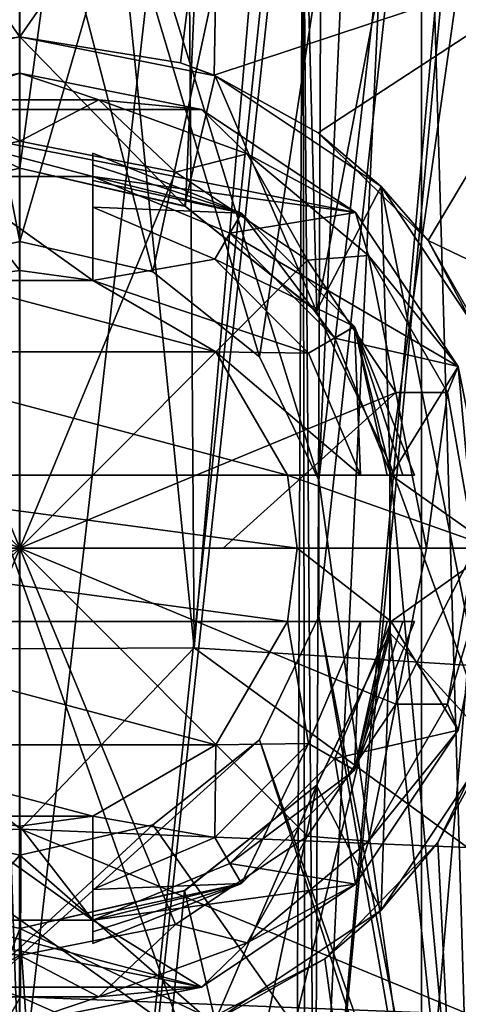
# Model space of a CAD drawing. Header units: millimetres. Extents: x -198 to 325, y 0 to 239.
# Tile 108 of 256: x 0 to 3, y 56.48 to 63.22. Entities that reach past the tile are written whole.
import ezdxf

# ---------------------------------------------------------------- set-up
doc = ezdxf.new("R2010")
doc.units = ezdxf.units.MM
doc.header["$LTSCALE"] = 65.185185
for name, color, linetype in [('1375', 7, 'CONTINUOUS'), ('1376', 7, 'CONTINUOUS'), ('1389', 7, 'CONTINUOUS'), ('1403', 7, 'CONTINUOUS'), ('1404', 7, 'CONTINUOUS'), ('1418', 7, 'CONTINUOUS'), ('1419', 7, 'CONTINUOUS'), ('1423', 7, 'CONTINUOUS'), ('1427', 7, 'CONTINUOUS'), ('1429', 7, 'CONTINUOUS'), ('1457', 7, 'CONTINUOUS'), ('1684', 7, 'CONTINUOUS'), ('1685', 7, 'CONTINUOUS'), ('1686', 7, 'CONTINUOUS'), ('1687', 7, 'CONTINUOUS'), ('1688', 7, 'CONTINUOUS'), ('1689', 7, 'CONTINUOUS'), ('1690', 7, 'CONTINUOUS'), ('1859', 7, 'CONTINUOUS'), ('1860', 7, 'CONTINUOUS'), ('1882', 7, 'CONTINUOUS'), ('1891', 7, 'CONTINUOUS'), ('1892', 7, 'CONTINUOUS'), ('609', 7, 'CONTINUOUS'), ('610', 7, 'CONTINUOUS'), ('611', 7, 'CONTINUOUS'), ('612', 7, 'CONTINUOUS'), ('613', 7, 'CONTINUOUS'), ('614', 7, 'CONTINUOUS'), ('615', 7, 'CONTINUOUS'), ('616', 7, 'CONTINUOUS'), ('617', 7, 'CONTINUOUS'), ('618', 7, 'CONTINUOUS'), ('620', 7, 'CONTINUOUS'), ('621', 7, 'CONTINUOUS'), ('622', 7, 'CONTINUOUS'), ('623', 7, 'CONTINUOUS'), ('624', 7, 'CONTINUOUS'), ('625', 7, 'CONTINUOUS'), ('626', 7, 'CONTINUOUS')]:
    doc.layers.add(name, color=color, linetype=linetype)

msp = doc.modelspace()

# ---------------------------------------------------------------- linework, layer by layer
at = {"layer": '1375', "color": 7, "linetype": 'CONTINUOUS'}
for points in [[(-3.0669, 55.6492, -21.2616), (-0.7418, 77.1148, -20.7529), (0, 55.7503, -21.4783), (-3.0669, 55.6492, -21.2616)], [(-0.7418, 77.1148, -20.7529), (2.4336, 77.0965, -20.6237), (0, 55.7503, -21.4783), (-0.7418, 77.1148, -20.7529)], [(0, 55.7503, -21.4783), (2.4336, 77.0965, -20.6237), (3.0669, 55.6492, -21.2616), (0, 55.7503, -21.4783)], [(2.4336, 77.0965, -20.6237), (5.5564, 77.011, -20.0126), (3.0669, 55.6492, -21.2616), (2.4336, 77.0965, -20.6237)]]:
    msp.add_3dface(points, dxfattribs=at)
at = {"layer": '1376', "color": 7, "linetype": 'CONTINUOUS'}
for points in [[(3.3504, 58.5875, 21.4814), (2.8636, 57.5876, 21.5547), (3.3605, 47.6, 21.4887), (3.3504, 58.5875, 21.4814)], [(2.8636, 57.5876, 21.5547), (2.0883, 56.7913, 21.6466), (3.3605, 47.6, 21.4887), (2.8636, 57.5876, 21.5547)], [(2.0883, 56.7913, 21.6466), (1.1004, 56.2775, 21.7213), (3.3605, 47.6, 21.4887), (2.0883, 56.7913, 21.6466)]]:
    msp.add_3dface(points, dxfattribs=at)
at = {"layer": '1389', "color": 7, "linetype": 'CONTINUOUS'}
for points in [[(1.3691, 65.0636, 23.1723), (-1.3824, 65.0585, 23.1691), (0, 63.1, 22.4409), (1.3691, 65.0636, 23.1723)], [(-1.3824, 65.0585, 23.1691), (-1.1051, 62.9209, 22.3576), (0, 63.1, 22.4409), (-1.3824, 65.0585, 23.1691)], [(1.1007, 62.9224, 22.3582), (1.3691, 65.0636, 23.1723), (0, 63.1, 22.4409), (1.1007, 62.9224, 22.3582)], [(1.331, 62.837, 22.3195), (1.3691, 65.0636, 23.1723), (1.1007, 62.9224, 22.3582), (1.331, 62.837, 22.3195)], [(1.3691, 65.0636, 23.1723), (1.331, 62.837, 22.3195), (3.998, 63.7186, 22.2828), (1.3691, 65.0636, 23.1723)], [(3.998, 63.7186, 22.2828), (1.331, 62.837, 22.3195), (2.043, 62.4419, 22.1532), (3.998, 63.7186, 22.2828)], [(2.7957, 61.7057, 21.8912), (3.998, 63.7186, 22.2828), (2.043, 62.4419, 22.1532), (2.7957, 61.7057, 21.8912)], [(3.875, 61.1905, 21.6192), (3.998, 63.7186, 22.2828), (2.7957, 61.7057, 21.8912), (3.875, 61.1905, 21.6192)], [(3.3066, 60.7472, 21.6448), (3.875, 61.1905, 21.6192), (2.7957, 61.7057, 21.8912), (3.3066, 60.7472, 21.6448)]]:
    msp.add_3dface(points, dxfattribs=at)
at = {"layer": '1403', "color": 7, "linetype": 'CONTINUOUS'}
for points in [[(1.1946, 58.9182, -19.3347), (-0.3988, 74.6328, -18.8436), (-1.5556, 58.905, -19.3095), (1.1946, 58.9182, -19.3347)], [(1.0817, 74.6293, -18.8168), (-0.3988, 74.6328, -18.8436), (1.1946, 58.9182, -19.3347), (1.0817, 74.6293, -18.8168)], [(2.5383, 74.6119, -18.6768), (1.0817, 74.6293, -18.8168), (1.1946, 58.9182, -19.3347), (2.5383, 74.6119, -18.6768)], [(3.6269, 58.7638, -19.0343), (2.5383, 74.6119, -18.6768), (1.1946, 58.9182, -19.3347), (3.6269, 58.7638, -19.0343)], [(5.3455, 74.538, -18.0772), (2.5383, 74.6119, -18.6768), (3.6269, 58.7638, -19.0343), (5.3455, 74.538, -18.0772)]]:
    msp.add_3dface(points, dxfattribs=at)
at = {"layer": '1404', "color": 7, "linetype": 'CONTINUOUS'}
for points in [[(1.6811, 74.5882, 19.6706), (-1.1321, 61.9406, 19.7155), (-1.3534, 74.5923, 19.6987), (1.6811, 74.5882, 19.6706)], [(0, 62.2, 19.75), (-1.1321, 61.9406, 19.7155), (1.6811, 74.5882, 19.6706), (0, 62.2, 19.75)], [(1.1348, 61.9393, 19.7151), (0, 62.2, 19.75), (1.6811, 74.5882, 19.6706), (1.1348, 61.9393, 19.7151)], [(2.0347, 61.2186, 19.6392), (1.1348, 61.9393, 19.7151), (1.6811, 74.5882, 19.6706), (2.0347, 61.2186, 19.6392)], [(4.5802, 74.5128, 19.1571), (2.0347, 61.2186, 19.6392), (1.6811, 74.5882, 19.6706), (4.5802, 74.5128, 19.1571)], [(2.5346, 60.1793, 19.5785), (2.0347, 61.2186, 19.6392), (4.5802, 74.5128, 19.1571), (2.5346, 60.1793, 19.5785)], [(3.4382, 50.4594, 19.4441), (2.5346, 60.1793, 19.5785), (4.5802, 74.5128, 19.1571), (3.4382, 50.4594, 19.4441)], [(2.5355, 59.0246, 19.5791), (2.5346, 60.1793, 19.5785), (3.4382, 50.4594, 19.4441), (2.5355, 59.0246, 19.5791)], [(2.0342, 57.9807, 19.6404), (2.5355, 59.0246, 19.5791), (0.4482, 50.4626, 19.7448), (2.0342, 57.9807, 19.6404)], [(0.4482, 50.4626, 19.7448), (2.5355, 59.0246, 19.5791), (3.4382, 50.4594, 19.4441), (0.4482, 50.4626, 19.7448)], [(1.128, 57.2575, 19.7161), (2.0342, 57.9807, 19.6404), (0.4482, 50.4626, 19.7448), (1.128, 57.2575, 19.7161)], [(-1.1286, 57.2577, 19.7162), (0, 57, 19.75), (-2.453, 50.4608, 19.5949), (-1.1286, 57.2577, 19.7162)], [(0, 57, 19.75), (1.128, 57.2575, 19.7161), (0.4482, 50.4626, 19.7448), (0, 57, 19.75)], [(-2.453, 50.4608, 19.5949), (0, 57, 19.75), (0.4482, 50.4626, 19.7448), (-2.453, 50.4608, 19.5949)]]:
    msp.add_3dface(points, dxfattribs=at)
at = {"layer": '1418', "color": 7, "linetype": 'CONTINUOUS'}
for points in [[(-1.8897, 54.0826, -7.5169), (-1.9389, 64.874, -7.8937), (1.8897, 54.0826, -7.5169), (-1.8897, 54.0826, -7.5169)], [(1.8897, 54.0826, -7.5169), (-1.9389, 64.874, -7.8937), (1.9389, 64.8734, -7.8937), (1.8897, 54.0826, -7.5169)]]:
    msp.add_3dface(points, dxfattribs=at)
at = {"layer": '1419', "color": 7, "linetype": 'CONTINUOUS'}
for points in [[(2.0197, 54.0826, -7.4997), (2.0657, 64.87, -7.8772), (2.9865, 74.5911, -7.9399), (2.0197, 54.0826, -7.4997)], [(3.766, 73.6127, -7.5631), (2.0197, 54.0826, -7.4997), (2.9865, 74.5911, -7.9399), (3.766, 73.6127, -7.5631)], [(3.7912, 73.0693, -7.5293), (2.0197, 54.0826, -7.4997), (3.766, 73.6127, -7.5631), (3.7912, 73.0693, -7.5293)], [(3.5549, 54.0826, -6.9055), (2.0197, 54.0826, -7.4997), (3.7912, 73.0693, -7.5293), (3.5549, 54.0826, -6.9055)]]:
    msp.add_3dface(points, dxfattribs=at)
at = {"layer": '1423', "color": 7, "linetype": 'CONTINUOUS'}
for points in [[(3.7327, 74.5723, 9.2324), (-3.7327, 74.5723, 9.2324), (-2.0473, 60.0667, 8.7258), (3.7327, 74.5723, 9.2324)], [(-1.6411, 60.9101, 8.7553), (3.7327, 74.5723, 9.2324), (-2.0473, 60.0667, 8.7258), (-1.6411, 60.9101, 8.7553)], [(-0.911, 61.4918, 8.7756), (3.7327, 74.5723, 9.2324), (-1.6411, 60.9101, 8.7553), (-0.911, 61.4918, 8.7756)], [(0, 61.7, 8.7829), (3.7327, 74.5723, 9.2324), (-0.911, 61.4918, 8.7756), (0, 61.7, 8.7829)], [(3.7327, 74.5723, 9.2324), (0, 61.7, 8.7829), (0.911, 61.4918, 8.7756), (3.7327, 74.5723, 9.2324)], [(1.6411, 60.9101, 8.7553), (3.7327, 74.5723, 9.2324), (0.911, 61.4918, 8.7756), (1.6411, 60.9101, 8.7553)], [(2.0473, 60.0667, 8.7258), (3.7327, 74.5723, 9.2324), (1.6411, 60.9101, 8.7553), (2.0473, 60.0667, 8.7258)], [(3.0172, 54.0826, 8.5169), (3.7327, 74.5723, 9.2324), (2.0473, 59.1333, 8.6932), (3.0172, 54.0826, 8.5169)], [(2.0473, 59.1333, 8.6932), (3.7327, 74.5723, 9.2324), (2.0473, 60.0667, 8.7258), (2.0473, 59.1333, 8.6932)], [(1.6411, 58.2899, 8.6638), (3.0172, 54.0826, 8.5169), (2.0473, 59.1333, 8.6932), (1.6411, 58.2899, 8.6638)], [(-3.0172, 54.0826, 8.5169), (3.0172, 54.0826, 8.5169), (1.6411, 58.2899, 8.6638), (-3.0172, 54.0826, 8.5169)], [(0.911, 57.7082, 8.6435), (-3.0172, 54.0826, 8.5169), (1.6411, 58.2899, 8.6638), (0.911, 57.7082, 8.6435)], [(-0.911, 57.7082, 8.6435), (-3.0172, 54.0826, 8.5169), (0, 57.5, 8.6362), (-0.911, 57.7082, 8.6435)], [(0, 57.5, 8.6362), (-3.0172, 54.0826, 8.5169), (0.911, 57.7082, 8.6435), (0, 57.5, 8.6362)]]:
    msp.add_3dface(points, dxfattribs=at)
at = {"layer": '1427', "color": 7, "linetype": 'CONTINUOUS'}
for points in [[(4.5, 75.5186, -4.5), (-4.5, 75.5186, -4.5), (-4.5, 54.1, -4.5), (4.5, 75.5186, -4.5)], [(4.5, 75.5186, -4.5), (-4.5, 54.1, -4.5), (4.5, 54.1, -4.5), (4.5, 75.5186, -4.5)]]:
    msp.add_3dface(points, dxfattribs=at)
at = {"layer": '1429', "color": 7, "linetype": 'CONTINUOUS'}
for points in [[(2.75, 75.5677, 4.5), (4.5, 75.5134, 4.5), (2.75, 55.1, 4.5), (2.75, 75.5677, 4.5)], [(4.5, 75.5134, 4.5), (4.5, 54.1, 4.5), (2.75, 55.1, 4.5), (4.5, 75.5134, 4.5)]]:
    msp.add_3dface(points, dxfattribs=at)
at = {"layer": '1457', "color": 7, "linetype": 'CONTINUOUS'}
for points in [[(1.8897, 54.0826, -7.5169), (1.9389, 64.8734, -7.8937), (1.9553, 54.0824, -7.5125), (1.8897, 54.0826, -7.5169)], [(1.9389, 64.8734, -7.8937), (2.0657, 64.87, -7.8772), (2.0197, 54.0826, -7.4997), (1.9389, 64.8734, -7.8937)], [(1.9389, 64.8734, -7.8937), (2.0197, 54.0826, -7.4997), (1.9553, 54.0824, -7.5125), (1.9389, 64.8734, -7.8937)]]:
    msp.add_3dface(points, dxfattribs=at)
at = {"layer": '1684', "color": 7, "linetype": 'CONTINUOUS'}
for points in [[(0, 63.1, 20.95), (-1.1051, 62.9209, 22.3576), (-1.3392, 62.8332, 20.95), (0, 63.1, 20.95)], [(0, 63.1, 22.4409), (-1.1051, 62.9209, 22.3576), (0, 63.1, 20.95), (0, 63.1, 22.4409)]]:
    msp.add_3dface(points, dxfattribs=at)
at = {"layer": '1685', "color": 7, "linetype": 'CONTINUOUS'}
for points in [[(0, 63.1, 20.95), (-1.3392, 62.8332, 20.95), (0, 62.2, 20.95), (0, 63.1, 20.95)], [(1.3392, 62.8332, 20.95), (0, 63.1, 20.95), (1.1283, 61.942, 20.95), (1.3392, 62.8332, 20.95)], [(0, 63.1, 20.95), (0, 62.2, 20.95), (1.1283, 61.942, 20.95), (0, 63.1, 20.95)], [(0, 62.2, 20.95), (-1.3392, 62.8332, 20.95), (-1.1283, 61.942, 20.95), (0, 62.2, 20.95)], [(2.0321, 61.2217, 20.95), (1.3392, 62.8332, 20.95), (1.1283, 61.942, 20.95), (2.0321, 61.2217, 20.95)], [(2.4749, 62.0749, 20.95), (1.3392, 62.8332, 20.95), (2.0321, 61.2217, 20.95), (2.4749, 62.0749, 20.95)], [(2.5347, 60.1776, 20.95), (2.4749, 62.0749, 20.95), (2.0321, 61.2217, 20.95), (2.5347, 60.1776, 20.95)], [(3.2332, 60.9392, 20.95), (2.4749, 62.0749, 20.95), (3.2332, 58.2608, 20.95), (3.2332, 60.9392, 20.95)], [(3.2332, 58.2608, 20.95), (2.4749, 62.0749, 20.95), (2.5347, 60.1776, 20.95), (3.2332, 58.2608, 20.95)], [(2.5347, 59.0224, 20.95), (3.2332, 58.2608, 20.95), (2.5347, 60.1776, 20.95), (2.5347, 59.0224, 20.95)], [(2.0321, 57.9783, 20.95), (2.4749, 57.1251, 20.95), (2.5347, 59.0224, 20.95), (2.0321, 57.9783, 20.95)], [(2.4749, 57.1251, 20.95), (3.2332, 58.2608, 20.95), (2.5347, 59.0224, 20.95), (2.4749, 57.1251, 20.95)], [(1.1283, 57.258, 20.95), (1.3392, 56.3668, 20.95), (2.0321, 57.9783, 20.95), (1.1283, 57.258, 20.95)], [(1.3392, 56.3668, 20.95), (2.4749, 57.1251, 20.95), (2.0321, 57.9783, 20.95), (1.3392, 56.3668, 20.95)], [(-1.3392, 56.3668, 20.95), (0, 56.1, 20.95), (-1.1283, 57.258, 20.95), (-1.3392, 56.3668, 20.95)], [(-1.1283, 57.258, 20.95), (0, 56.1, 20.95), (0, 57, 20.95), (-1.1283, 57.258, 20.95)], [(0, 57, 20.95), (1.3392, 56.3668, 20.95), (1.1283, 57.258, 20.95), (0, 57, 20.95)], [(0, 56.1, 20.95), (1.3392, 56.3668, 20.95), (0, 57, 20.95), (0, 56.1, 20.95)]]:
    msp.add_3dface(points, dxfattribs=at)
at = {"layer": '1686', "color": 7, "linetype": 'CONTINUOUS'}
for points in [[(-1.1321, 61.9406, 19.7155), (0, 62.2, 19.75), (-1.1283, 61.942, 20.95), (-1.1321, 61.9406, 19.7155)], [(0, 62.2, 19.75), (0, 62.2, 20.95), (-1.1283, 61.942, 20.95), (0, 62.2, 19.75)], [(-1.1286, 57.2577, 19.7162), (-1.1283, 57.258, 20.95), (0, 57, 20.95), (-1.1286, 57.2577, 19.7162)], [(0, 57, 19.75), (-1.1286, 57.2577, 19.7162), (0, 57, 20.95), (0, 57, 19.75)]]:
    msp.add_3dface(points, dxfattribs=at)
at = {"layer": '1687', "color": 7, "linetype": 'CONTINUOUS'}
for points in [[(0, 61.7, 5), (-0.911, 61.4918, 8.7756), (-0.9113, 61.4916, 5), (0, 61.7, 5)], [(0, 61.7, 8.7829), (-0.911, 61.4918, 8.7756), (0, 61.7, 5), (0, 61.7, 8.7829)], [(-0.911, 57.7082, 8.6435), (0, 57.5, 8.6362), (-0.9113, 57.7084, 5), (-0.911, 57.7082, 8.6435)], [(0, 57.5, 8.6362), (0, 57.5, 5), (-0.9113, 57.7084, 5), (0, 57.5, 8.6362)]]:
    msp.add_3dface(points, dxfattribs=at)
at = {"layer": '1688', "color": 7, "linetype": 'CONTINUOUS'}
for points in [[(1.1007, 62.9224, 22.3582), (0, 63.1, 22.4409), (1.3392, 62.8332, 20.95), (1.1007, 62.9224, 22.3582)], [(0, 63.1, 22.4409), (0, 63.1, 20.95), (1.3392, 62.8332, 20.95), (0, 63.1, 22.4409)], [(1.331, 62.837, 22.3195), (1.1007, 62.9224, 22.3582), (1.3392, 62.8332, 20.95), (1.331, 62.837, 22.3195)], [(2.043, 62.4419, 22.1532), (1.331, 62.837, 22.3195), (1.3392, 62.8332, 20.95), (2.043, 62.4419, 22.1532)], [(2.043, 62.4419, 22.1532), (1.3392, 62.8332, 20.95), (2.4749, 62.0749, 20.95), (2.043, 62.4419, 22.1532)], [(2.7957, 61.7057, 21.8912), (2.043, 62.4419, 22.1532), (2.4749, 62.0749, 20.95), (2.7957, 61.7057, 21.8912)], [(2.7957, 61.7057, 21.8912), (2.4749, 62.0749, 20.95), (3.2332, 60.9392, 20.95), (2.7957, 61.7057, 21.8912)], [(3.3066, 60.7472, 21.6448), (2.7957, 61.7057, 21.8912), (3.2332, 60.9392, 20.95), (3.3066, 60.7472, 21.6448)], [(2.8636, 57.5876, 21.5547), (3.3504, 58.5875, 21.4814), (3.2332, 58.2608, 20.95), (2.8636, 57.5876, 21.5547)], [(2.8636, 57.5876, 21.5547), (3.2332, 58.2608, 20.95), (2.4749, 57.1251, 20.95), (2.8636, 57.5876, 21.5547)], [(2.0883, 56.7913, 21.6466), (2.8636, 57.5876, 21.5547), (2.4749, 57.1251, 20.95), (2.0883, 56.7913, 21.6466)], [(2.0883, 56.7913, 21.6466), (2.4749, 57.1251, 20.95), (1.3392, 56.3668, 20.95), (2.0883, 56.7913, 21.6466)], [(1.1004, 56.2775, 21.7213), (2.0883, 56.7913, 21.6466), (1.3392, 56.3668, 20.95), (1.1004, 56.2775, 21.7213)]]:
    msp.add_3dface(points, dxfattribs=at)
at = {"layer": '1689', "color": 7, "linetype": 'CONTINUOUS'}
for points in [[(0, 62.2, 19.75), (1.1348, 61.9393, 19.7151), (0, 62.2, 20.95), (0, 62.2, 19.75)], [(0, 62.2, 20.95), (1.1348, 61.9393, 19.7151), (1.1283, 61.942, 20.95), (0, 62.2, 20.95)], [(1.1348, 61.9393, 19.7151), (2.0321, 61.2217, 20.95), (1.1283, 61.942, 20.95), (1.1348, 61.9393, 19.7151)], [(1.1348, 61.9393, 19.7151), (2.0347, 61.2186, 19.6392), (2.0321, 61.2217, 20.95), (1.1348, 61.9393, 19.7151)], [(2.0347, 61.2186, 19.6392), (2.5346, 60.1793, 19.5785), (2.0321, 61.2217, 20.95), (2.0347, 61.2186, 19.6392)], [(2.5346, 60.1793, 19.5785), (2.5347, 60.1776, 20.95), (2.0321, 61.2217, 20.95), (2.5346, 60.1793, 19.5785)], [(2.5346, 60.1793, 19.5785), (2.5355, 59.0246, 19.5791), (2.5347, 60.1776, 20.95), (2.5346, 60.1793, 19.5785)], [(2.5355, 59.0246, 19.5791), (2.5347, 59.0224, 20.95), (2.5347, 60.1776, 20.95), (2.5355, 59.0246, 19.5791)], [(2.0342, 57.9807, 19.6404), (2.0321, 57.9783, 20.95), (2.5347, 59.0224, 20.95), (2.0342, 57.9807, 19.6404)], [(2.5355, 59.0246, 19.5791), (2.0342, 57.9807, 19.6404), (2.5347, 59.0224, 20.95), (2.5355, 59.0246, 19.5791)], [(2.0342, 57.9807, 19.6404), (1.128, 57.2575, 19.7161), (2.0321, 57.9783, 20.95), (2.0342, 57.9807, 19.6404)], [(1.128, 57.2575, 19.7161), (1.1283, 57.258, 20.95), (2.0321, 57.9783, 20.95), (1.128, 57.2575, 19.7161)], [(1.128, 57.2575, 19.7161), (0, 57, 19.75), (1.1283, 57.258, 20.95), (1.128, 57.2575, 19.7161)], [(0, 57, 19.75), (0, 57, 20.95), (1.1283, 57.258, 20.95), (0, 57, 19.75)]]:
    msp.add_3dface(points, dxfattribs=at)
at = {"layer": '1690', "color": 7, "linetype": 'CONTINUOUS'}
for points in [[(0.911, 61.4918, 8.7756), (0, 61.7, 8.7829), (0.9113, 61.4916, 5), (0.911, 61.4918, 8.7756)], [(0, 61.7, 8.7829), (0, 61.7, 5), (0.9113, 61.4916, 5), (0, 61.7, 8.7829)], [(1.6411, 60.9101, 8.7553), (0.911, 61.4918, 8.7756), (0.9113, 61.4916, 5), (1.6411, 60.9101, 8.7553)], [(1.6411, 60.9101, 8.7553), (0.9113, 61.4916, 5), (1.6413, 60.9098, 5), (1.6411, 60.9101, 8.7553)], [(2.0473, 60.0667, 8.7258), (1.6411, 60.9101, 8.7553), (1.6413, 60.9098, 5), (2.0473, 60.0667, 8.7258)], [(2.0473, 60.0667, 8.7258), (1.6413, 60.9098, 5), (2.0473, 60.0665, 5), (2.0473, 60.0667, 8.7258)], [(2.0473, 59.1333, 8.6932), (2.0473, 60.0667, 8.7258), (2.0473, 59.1335, 5), (2.0473, 59.1333, 8.6932)], [(2.0473, 60.0667, 8.7258), (2.0473, 60.0665, 5), (2.0473, 59.1335, 5), (2.0473, 60.0667, 8.7258)], [(1.6411, 58.2899, 8.6638), (2.0473, 59.1333, 8.6932), (1.6413, 58.2902, 5), (1.6411, 58.2899, 8.6638)], [(2.0473, 59.1333, 8.6932), (2.0473, 59.1335, 5), (1.6413, 58.2902, 5), (2.0473, 59.1333, 8.6932)], [(0.911, 57.7082, 8.6435), (1.6411, 58.2899, 8.6638), (0.9113, 57.7084, 5), (0.911, 57.7082, 8.6435)], [(1.6411, 58.2899, 8.6638), (1.6413, 58.2902, 5), (0.9113, 57.7084, 5), (1.6411, 58.2899, 8.6638)], [(0.911, 57.7082, 8.6435), (0.9113, 57.7084, 5), (0, 57.5, 5), (0.911, 57.7082, 8.6435)], [(0, 57.5, 8.6362), (0.911, 57.7082, 8.6435), (0, 57.5, 5), (0, 57.5, 8.6362)]]:
    msp.add_3dface(points, dxfattribs=at)
at = {"layer": '1859', "color": 7, "linetype": 'CONTINUOUS'}
for points in [[(2.75, 75.5676, 5), (2.75, 75.5677, 4.5), (2.75, 55.1, 4.5), (2.75, 75.5676, 5)], [(2.75, 75.5676, 5), (2.75, 55.1, 4.5), (2.75, 55.1, 5), (2.75, 75.5676, 5)]]:
    msp.add_3dface(points, dxfattribs=at)
at = {"layer": '1860', "color": 7, "linetype": 'CONTINUOUS'}
for points in [[(-2.75, 75.5675, 5), (2.75, 75.5676, 5), (2.0473, 60.0665, 5), (-2.75, 75.5675, 5)], [(0, 61.7, 5), (-2.75, 75.5675, 5), (0.9113, 61.4916, 5), (0, 61.7, 5)], [(-2.75, 75.5675, 5), (0, 61.7, 5), (-0.9113, 61.4916, 5), (-2.75, 75.5675, 5)], [(0.9113, 61.4916, 5), (-2.75, 75.5675, 5), (1.6413, 60.9098, 5), (0.9113, 61.4916, 5)], [(1.6413, 60.9098, 5), (-2.75, 75.5675, 5), (2.0473, 60.0665, 5), (1.6413, 60.9098, 5)], [(2.75, 75.5676, 5), (2.75, 55.1, 5), (2.0473, 60.0665, 5), (2.75, 75.5676, 5)], [(2.0473, 60.0665, 5), (2.75, 55.1, 5), (2.0473, 59.1335, 5), (2.0473, 60.0665, 5)], [(2.0473, 59.1335, 5), (2.75, 55.1, 5), (1.6413, 58.2902, 5), (2.0473, 59.1335, 5)], [(1.6413, 58.2902, 5), (2.75, 55.1, 5), (0.9113, 57.7084, 5), (1.6413, 58.2902, 5)], [(2.75, 55.1, 5), (-2.75, 55.1, 5), (-0.9113, 57.7084, 5), (2.75, 55.1, 5)], [(0, 57.5, 5), (2.75, 55.1, 5), (-0.9113, 57.7084, 5), (0, 57.5, 5)], [(0.9113, 57.7084, 5), (2.75, 55.1, 5), (0, 57.5, 5), (0.9113, 57.7084, 5)]]:
    msp.add_3dface(points, dxfattribs=at)
at = {"layer": '1882', "color": 7, "linetype": 'CONTINUOUS'}
for points in [[(0.0066, 57.6784, -19.5948), (-1.5556, 58.905, -19.3095), (-3.0548, 57.5548, -19.3596), (0.0066, 57.6784, -19.5948)], [(1.1946, 58.9182, -19.3347), (-1.5556, 58.905, -19.3095), (0.0066, 57.6784, -19.5948), (1.1946, 58.9182, -19.3347)], [(3.0671, 57.5538, -19.3577), (1.1946, 58.9182, -19.3347), (0.0066, 57.6784, -19.5948), (3.0671, 57.5538, -19.3577)], [(3.6269, 58.7638, -19.0343), (1.1946, 58.9182, -19.3347), (3.0671, 57.5538, -19.3577), (3.6269, 58.7638, -19.0343)], [(0.0066, 57.6784, -19.5948), (-3.0548, 57.5548, -19.3596), (0.0055, 56.5319, -20.1647), (0.0066, 57.6784, -19.5948)], [(0.0066, 57.6784, -19.5948), (0.0055, 56.5319, -20.1647), (3.0802, 56.41, -19.9328), (0.0066, 57.6784, -19.5948)], [(3.0671, 57.5538, -19.3577), (0.0066, 57.6784, -19.5948), (3.0802, 56.41, -19.9328), (3.0671, 57.5538, -19.3577)], [(-3.0548, 57.5548, -19.3596), (-3.07, 56.4108, -19.9343), (0.0055, 56.5319, -20.1647), (-3.0548, 57.5548, -19.3596)], [(-3.07, 56.4108, -19.9343), (-0.5318, 55.5911, -21.0251), (0.0055, 56.5319, -20.1647), (-3.07, 56.4108, -19.9343)], [(-0.5318, 55.5911, -21.0251), (2.2342, 55.5398, -20.9087), (0.0055, 56.5319, -20.1647), (-0.5318, 55.5911, -21.0251)], [(0.0055, 56.5319, -20.1647), (2.2342, 55.5398, -20.9087), (3.0802, 56.41, -19.9328), (0.0055, 56.5319, -20.1647)]]:
    msp.add_3dface(points, dxfattribs=at)
at = {"layer": '1891', "color": 7, "linetype": 'CONTINUOUS'}
for points in [[(-3.2459, 77.6, -20.4946), (0, 77.6, -20.75), (-3.4026, 47.6, -21.4822), (-3.2459, 77.6, -20.4946)], [(-3.4026, 47.6, -21.4822), (0, 77.6, -20.75), (0, 47.6, -21.75), (-3.4026, 47.6, -21.4822)], [(0, 77.6, -20.75), (3.2459, 77.6, -20.4946), (0, 47.6, -21.75), (0, 77.6, -20.75)], [(0, 47.6, -21.75), (3.2459, 77.6, -20.4946), (3.4026, 47.6, -21.4822), (0, 47.6, -21.75)]]:
    msp.add_3dface(points, dxfattribs=at)
at = {"layer": '1892', "color": 7, "linetype": 'CONTINUOUS'}
for points in [[(-0.005, 77.6, 21.75), (-0.0005, 47.6, 21.75), (3.1507, 77.6, 21.4978), (-0.005, 77.6, 21.75)], [(-0.0005, 47.6, 21.75), (3.4024, 47.6, 21.4822), (3.1507, 77.6, 21.4978), (-0.0005, 47.6, 21.75)]]:
    msp.add_3dface(points, dxfattribs=at)
at = {"layer": '609', "color": 7, "linetype": 'CONTINUOUS'}
for points in [[(-1.0663, 62.1742, 21.4487), (0, 59.6, 21.55), (0, 62.3863, 21.4487), (-1.0663, 62.1742, 21.4487)], [(0, 62.3863, 21.4487), (0, 59.6, 21.55), (1.0663, 62.1742, 21.4487), (0, 62.3863, 21.4487)], [(-1.9702, 61.5702, 21.4487), (0, 59.6, 21.55), (-1.0663, 62.1742, 21.4487), (-1.9702, 61.5702, 21.4487)], [(1.0663, 62.1742, 21.4487), (0, 59.6, 21.55), (1.9702, 61.5702, 21.4487), (1.0663, 62.1742, 21.4487)], [(-2.5742, 60.6663, 21.4487), (0, 59.6, 21.55), (-1.9702, 61.5702, 21.4487), (-2.5742, 60.6663, 21.4487)], [(1.9702, 61.5702, 21.4487), (0, 59.6, 21.55), (2.5742, 60.6663, 21.4487), (1.9702, 61.5702, 21.4487)], [(-2.7863, 59.6, 21.4487), (0, 59.6, 21.55), (-2.5742, 60.6663, 21.4487), (-2.7863, 59.6, 21.4487)], [(2.5742, 60.6663, 21.4487), (0, 59.6, 21.55), (1.3941, 59.6, 21.5247), (2.5742, 60.6663, 21.4487)], [(2.7863, 59.6, 21.4487), (2.5742, 60.6663, 21.4487), (1.3941, 59.6, 21.5247), (2.7863, 59.6, 21.4487)], [(-1.3941, 59.6, 21.5247), (0, 59.6, 21.55), (-2.7863, 59.6, 21.4487), (-1.3941, 59.6, 21.5247)]]:
    msp.add_3dface(points, dxfattribs=at)
at = {"layer": '610', "color": 7, "linetype": 'CONTINUOUS'}
for points in [[(-1.2437, 62.6026, 20.95), (-0.5411, 62.6688, 21.2905), (0, 62.85, 20.95), (-1.2437, 62.6026, 20.95)], [(-0.5411, 62.6688, 21.2905), (0.5411, 62.6688, 21.2905), (0, 62.85, 20.95), (-0.5411, 62.6688, 21.2905)], [(0, 62.85, 20.95), (0.5411, 62.6688, 21.2905), (1.2437, 62.6026, 20.95), (0, 62.85, 20.95)], [(-1.0663, 62.1742, 21.4487), (0, 62.3863, 21.4487), (-0.5411, 62.6688, 21.2905), (-1.0663, 62.1742, 21.4487)], [(-0.5411, 62.6688, 21.2905), (0, 62.3863, 21.4487), (0.5411, 62.6688, 21.2905), (-0.5411, 62.6688, 21.2905)], [(0, 62.3863, 21.4487), (1.0663, 62.1742, 21.4487), (0.5411, 62.6688, 21.2905), (0, 62.3863, 21.4487)], [(0.5411, 62.6688, 21.2905), (1.0663, 62.1742, 21.4487), (1.5581, 62.2987, 21.2905), (0.5411, 62.6688, 21.2905)], [(0.5411, 62.6688, 21.2905), (1.5581, 62.2987, 21.2905), (1.2437, 62.6026, 20.95), (0.5411, 62.6688, 21.2905)], [(1.2437, 62.6026, 20.95), (1.5581, 62.2987, 21.2905), (2.2981, 61.898, 20.95), (1.2437, 62.6026, 20.95)], [(1.0663, 62.1742, 21.4487), (1.9702, 61.5702, 21.4487), (1.5581, 62.2987, 21.2905), (1.0663, 62.1742, 21.4487)], [(1.5581, 62.2987, 21.2905), (1.9702, 61.5702, 21.4487), (2.3871, 61.603, 21.2905), (1.5581, 62.2987, 21.2905)], [(1.5581, 62.2987, 21.2905), (2.3871, 61.603, 21.2905), (2.2981, 61.898, 20.95), (1.5581, 62.2987, 21.2905)], [(2.2981, 61.898, 20.95), (2.3871, 61.603, 21.2905), (3.0026, 60.8438, 20.95), (2.2981, 61.898, 20.95)], [(1.9702, 61.5702, 21.4487), (2.5742, 60.6663, 21.4487), (2.3871, 61.603, 21.2905), (1.9702, 61.5702, 21.4487)], [(2.3871, 61.603, 21.2905), (2.5742, 60.6663, 21.4487), (2.9282, 60.6658, 21.2905), (2.3871, 61.603, 21.2905)], [(2.3871, 61.603, 21.2905), (2.9282, 60.6658, 21.2905), (3.0026, 60.8438, 20.95), (2.3871, 61.603, 21.2905)], [(2.9282, 60.6658, 21.2905), (3.1162, 59.6, 21.2905), (3.0026, 60.8438, 20.95), (2.9282, 60.6658, 21.2905)], [(3.1162, 59.6, 21.2905), (3.25, 59.6, 20.95), (3.0026, 60.8438, 20.95), (3.1162, 59.6, 21.2905)], [(2.5742, 60.6663, 21.4487), (2.7863, 59.6, 21.4487), (2.9282, 60.6658, 21.2905), (2.5742, 60.6663, 21.4487)], [(2.9282, 60.6658, 21.2905), (2.7863, 59.6, 21.4487), (3.1162, 59.6, 21.2905), (2.9282, 60.6658, 21.2905)]]:
    msp.add_3dface(points, dxfattribs=at)
at = {"layer": '611', "color": 7, "linetype": 'CONTINUOUS'}
for points in [[(-1.2437, 62.6026, 20.95), (0, 62.85, 20.95), (1.2437, 62.6026, 20.95), (-1.2437, 62.6026, 20.95)], [(-1.2437, 62.6026, 20.95), (1.2437, 62.6026, 20.95), (2.2981, 61.898, 20.95), (-1.2437, 62.6026, 20.95)], [(-1.2437, 62.6026, 20.95), (2.2981, 61.898, 20.95), (0.5, 62.1438, 20.95), (-1.2437, 62.6026, 20.95)], [(-0.5, 62.1438, 20.95), (-1.2437, 62.6026, 20.95), (0.5, 62.1438, 20.95), (-0.5, 62.1438, 20.95)], [(-0.5, 61.433, 20.95), (-0.5, 62.1438, 20.95), (0, 61.5, 20.95), (-0.5, 61.433, 20.95)], [(0, 61.5, 20.95), (-0.5, 62.1438, 20.95), (0.5, 61.433, 20.95), (0, 61.5, 20.95)], [(0.5, 61.433, 20.95), (-0.5, 62.1438, 20.95), (0.5, 62.1438, 20.95), (0.5, 61.433, 20.95)], [(0.5, 62.1438, 20.95), (2.2981, 61.898, 20.95), (1.4386, 61.7567, 20.95), (0.5, 62.1438, 20.95)], [(2.2981, 61.898, 20.95), (3.0026, 60.8438, 20.95), (1.4386, 61.7567, 20.95), (2.2981, 61.898, 20.95)], [(1.4386, 61.7567, 20.95), (3.0026, 60.8438, 20.95), (2.1566, 61.0388, 20.95), (1.4386, 61.7567, 20.95)], [(2.1566, 61.0388, 20.95), (3.0026, 60.8438, 20.95), (2.5438, 60.1, 20.95), (2.1566, 61.0388, 20.95)], [(3.0026, 60.8438, 20.95), (3.25, 59.6, 20.95), (2.5438, 60.1, 20.95), (3.0026, 60.8438, 20.95)], [(2.5438, 60.1, 20.95), (3.25, 59.6, 20.95), (1.833, 60.1, 20.95), (2.5438, 60.1, 20.95)], [(1.833, 60.1, 20.95), (3.25, 59.6, 20.95), (1.9, 59.6, 20.95), (1.833, 60.1, 20.95)], [(1.833, 59.1, 20.95), (1.9, 59.6, 20.95), (2.5438, 59.1, 20.95), (1.833, 59.1, 20.95)], [(1.9, 59.6, 20.95), (3.25, 59.6, 20.95), (2.5438, 59.1, 20.95), (1.9, 59.6, 20.95)], [(3.25, 59.6, 20.95), (3.0026, 58.3562, 20.95), (2.5438, 59.1, 20.95), (3.25, 59.6, 20.95)], [(2.5438, 59.1, 20.95), (3.0026, 58.3562, 20.95), (2.1566, 58.1612, 20.95), (2.5438, 59.1, 20.95)], [(3.0026, 58.3562, 20.95), (2.2981, 57.302, 20.95), (2.1566, 58.1612, 20.95), (3.0026, 58.3562, 20.95)], [(2.1566, 58.1612, 20.95), (2.2981, 57.302, 20.95), (1.4388, 57.4434, 20.95), (2.1566, 58.1612, 20.95)], [(0, 57.7, 20.95), (0.5, 57.0562, 20.95), (-0.5, 57.767, 20.95), (0, 57.7, 20.95)], [(-0.5, 57.767, 20.95), (0.5, 57.0562, 20.95), (-0.5, 57.0562, 20.95), (-0.5, 57.767, 20.95)], [(0.5, 57.767, 20.95), (0.5, 57.0562, 20.95), (0, 57.7, 20.95), (0.5, 57.767, 20.95)], [(1.4388, 57.4434, 20.95), (2.2981, 57.302, 20.95), (0.5, 57.0562, 20.95), (1.4388, 57.4434, 20.95)], [(-1.2437, 56.5974, 20.95), (-2.2981, 57.302, 20.95), (1.2437, 56.5974, 20.95), (-1.2437, 56.5974, 20.95)], [(1.2437, 56.5974, 20.95), (-2.2981, 57.302, 20.95), (-0.5, 57.0562, 20.95), (1.2437, 56.5974, 20.95)], [(2.2981, 57.302, 20.95), (1.2437, 56.5974, 20.95), (0.5, 57.0562, 20.95), (2.2981, 57.302, 20.95)], [(0.5, 57.0562, 20.95), (1.2437, 56.5974, 20.95), (-0.5, 57.0562, 20.95), (0.5, 57.0562, 20.95)], [(0, 56.35, 20.95), (-1.2437, 56.5974, 20.95), (1.2437, 56.5974, 20.95), (0, 56.35, 20.95)]]:
    msp.add_3dface(points, dxfattribs=at)
at = {"layer": '612', "color": 7, "linetype": 'CONTINUOUS'}
for points in [[(0.5, 62.3042, 19.15), (0.5, 62.2234, 20.0573), (1.5175, 61.8934, 19.15), (0.5, 62.3042, 19.15)], [(0.5, 62.1438, 20.95), (1.5175, 61.8934, 19.15), (0.5, 62.2234, 20.0573), (0.5, 62.1438, 20.95)], [(0.5, 62.1438, 20.95), (1.4386, 61.7567, 20.95), (1.5175, 61.8934, 19.15), (0.5, 62.1438, 20.95)], [(1.4386, 61.7567, 20.95), (2.1566, 61.0388, 20.95), (1.5175, 61.8934, 19.15), (1.4386, 61.7567, 20.95)], [(1.5175, 61.8934, 19.15), (2.1566, 61.0388, 20.95), (2.2934, 61.1175, 19.15), (1.5175, 61.8934, 19.15)], [(2.1566, 61.0388, 20.95), (2.5438, 60.1, 20.95), (2.2934, 61.1175, 19.15), (2.1566, 61.0388, 20.95)], [(2.2934, 61.1175, 19.15), (2.5438, 60.1, 20.95), (2.6234, 60.1, 20.0572), (2.2934, 61.1175, 19.15)], [(2.7042, 60.1, 19.15), (2.2934, 61.1175, 19.15), (2.6234, 60.1, 20.0572), (2.7042, 60.1, 19.15)], [(2.5438, 59.1, 20.95), (2.1566, 58.1612, 20.95), (2.2934, 58.0825, 19.15), (2.5438, 59.1, 20.95)], [(2.5438, 59.1, 20.95), (2.2934, 58.0825, 19.15), (2.6234, 59.1, 20.0573), (2.5438, 59.1, 20.95)], [(2.7042, 59.1, 19.15), (2.6234, 59.1, 20.0573), (2.2934, 58.0825, 19.15), (2.7042, 59.1, 19.15)], [(2.1566, 58.1612, 20.95), (1.4388, 57.4434, 20.95), (2.2934, 58.0825, 19.15), (2.1566, 58.1612, 20.95)], [(2.2934, 58.0825, 19.15), (1.4388, 57.4434, 20.95), (1.5175, 57.3066, 19.15), (2.2934, 58.0825, 19.15)], [(1.4388, 57.4434, 20.95), (0.5, 57.0562, 20.95), (1.5175, 57.3066, 19.15), (1.4388, 57.4434, 20.95)], [(1.5175, 57.3066, 19.15), (0.5, 57.0562, 20.95), (0.5, 56.9766, 20.0572), (1.5175, 57.3066, 19.15)], [(0.5, 56.8958, 19.15), (1.5175, 57.3066, 19.15), (0.5, 56.9766, 20.0572), (0.5, 56.8958, 19.15)]]:
    msp.add_3dface(points, dxfattribs=at)
at = {"layer": '613', "color": 7, "linetype": 'CONTINUOUS'}
for points in [[(0.5, 62.3042, 19.15), (1.5175, 61.8934, 19.15), (0.5, 62.1152, 18.64), (0.5, 62.3042, 19.15)], [(1.5175, 61.8934, 19.15), (0.5, 61.9331, 18.15), (0.5, 62.1152, 18.64), (1.5175, 61.8934, 19.15)], [(0.5, 61.9331, 18.15), (1.5175, 61.8934, 19.15), (1.3354, 61.5773, 18.15), (0.5, 61.9331, 18.15)], [(1.5175, 61.8934, 19.15), (2.2934, 61.1175, 19.15), (1.3354, 61.5773, 18.15), (1.5175, 61.8934, 19.15)], [(1.3354, 61.5773, 18.15), (2.2934, 61.1175, 19.15), (1.9773, 60.9354, 18.15), (1.3354, 61.5773, 18.15)], [(1.9773, 60.9354, 18.15), (2.2934, 61.1175, 19.15), (2.3331, 60.1, 18.15), (1.9773, 60.9354, 18.15)], [(2.7042, 60.1, 19.15), (2.5152, 60.1, 18.6402), (2.2934, 61.1175, 19.15), (2.7042, 60.1, 19.15)], [(2.3331, 60.1, 18.15), (2.2934, 61.1175, 19.15), (2.5152, 60.1, 18.6402), (2.3331, 60.1, 18.15)], [(2.3331, 59.1, 18.15), (2.2934, 58.0825, 19.15), (1.9773, 58.2646, 18.15), (2.3331, 59.1, 18.15)], [(2.7042, 59.1, 19.15), (2.2934, 58.0825, 19.15), (2.5152, 59.1, 18.64), (2.7042, 59.1, 19.15)], [(2.2934, 58.0825, 19.15), (2.3331, 59.1, 18.15), (2.5152, 59.1, 18.64), (2.2934, 58.0825, 19.15)], [(1.9773, 58.2646, 18.15), (1.5175, 57.3066, 19.15), (1.3355, 57.6227, 18.15), (1.9773, 58.2646, 18.15)], [(2.2934, 58.0825, 19.15), (1.5175, 57.3066, 19.15), (1.9773, 58.2646, 18.15), (2.2934, 58.0825, 19.15)], [(1.3355, 57.6227, 18.15), (1.5175, 57.3066, 19.15), (0.5, 57.2669, 18.15), (1.3355, 57.6227, 18.15)], [(0.5, 56.8958, 19.15), (0.5, 57.0848, 18.6402), (1.5175, 57.3066, 19.15), (0.5, 56.8958, 19.15)], [(0.5, 57.2669, 18.15), (1.5175, 57.3066, 19.15), (0.5, 57.0848, 18.6402), (0.5, 57.2669, 18.15)]]:
    msp.add_3dface(points, dxfattribs=at)
at = {"layer": '614', "color": 7, "linetype": 'CONTINUOUS'}
for points in [[(0.5, 61.9331, 18.15), (1.3354, 61.5773, 18.15), (0.5, 61.433, 18.15), (0.5, 61.9331, 18.15)], [(1.3354, 61.5773, 18.15), (1.9773, 60.9354, 18.15), (0.5, 61.433, 18.15), (1.3354, 61.5773, 18.15)], [(0.5, 61.433, 18.15), (1.9773, 60.9354, 18.15), (1.3434, 60.9435, 18.15), (0.5, 61.433, 18.15)], [(1.9773, 60.9354, 18.15), (2.3331, 60.1, 18.15), (1.3434, 60.9435, 18.15), (1.9773, 60.9354, 18.15)], [(1.3434, 60.9435, 18.15), (2.3331, 60.1, 18.15), (1.833, 60.1, 18.15), (1.3434, 60.9435, 18.15)], [(1.833, 59.1, 18.15), (1.9773, 58.2646, 18.15), (1.3436, 58.2566, 18.15), (1.833, 59.1, 18.15)], [(2.3331, 59.1, 18.15), (1.9773, 58.2646, 18.15), (1.833, 59.1, 18.15), (2.3331, 59.1, 18.15)], [(1.3436, 58.2566, 18.15), (1.3355, 57.6227, 18.15), (0.5, 57.767, 18.15), (1.3436, 58.2566, 18.15)], [(1.9773, 58.2646, 18.15), (1.3355, 57.6227, 18.15), (1.3436, 58.2566, 18.15), (1.9773, 58.2646, 18.15)], [(1.3355, 57.6227, 18.15), (0.5, 57.2669, 18.15), (0.5, 57.767, 18.15), (1.3355, 57.6227, 18.15)]]:
    msp.add_3dface(points, dxfattribs=at)
at = {"layer": '615', "color": 7, "linetype": 'CONTINUOUS'}
for points in [[(0.5, 61.433, 18.15), (1.3434, 60.9435, 18.15), (0.5, 61.433, 20.15), (0.5, 61.433, 18.15)], [(0.5, 61.433, 20.15), (1.3434, 60.9435, 18.15), (1.3434, 60.9435, 20.15), (0.5, 61.433, 20.15)], [(1.3434, 60.9435, 18.15), (1.833, 60.1, 18.15), (1.3434, 60.9435, 20.15), (1.3434, 60.9435, 18.15)], [(1.3434, 60.9435, 20.15), (1.833, 60.1, 18.15), (1.833, 60.1, 20.15), (1.3434, 60.9435, 20.15)], [(1.833, 59.1, 18.15), (1.3436, 58.2566, 18.15), (1.833, 59.1, 20.15), (1.833, 59.1, 18.15)], [(1.833, 59.1, 20.15), (1.3436, 58.2566, 18.15), (1.3436, 58.2566, 20.15), (1.833, 59.1, 20.15)], [(1.3436, 58.2566, 18.15), (0.5, 57.767, 18.15), (1.3436, 58.2566, 20.15), (1.3436, 58.2566, 18.15)], [(1.3436, 58.2566, 20.15), (0.5, 57.767, 18.15), (0.5, 57.767, 20.15), (1.3436, 58.2566, 20.15)]]:
    msp.add_3dface(points, dxfattribs=at)
at = {"layer": '616', "color": 7, "linetype": 'CONTINUOUS'}
for points in [[(0.5, 61.433, 20.15), (-0.5, 61.433, 20.15), (0, 61.5, 20.15), (0.5, 61.433, 20.15)], [(1.3434, 60.9435, 20.15), (-1.3435, 60.9435, 20.15), (-0.5, 61.433, 20.15), (1.3434, 60.9435, 20.15)], [(0.5, 61.433, 20.15), (1.3434, 60.9435, 20.15), (-0.5, 61.433, 20.15), (0.5, 61.433, 20.15)], [(1.833, 60.1, 20.15), (-1.833, 60.1, 20.15), (-1.3435, 60.9435, 20.15), (1.833, 60.1, 20.15)], [(1.3434, 60.9435, 20.15), (1.833, 60.1, 20.15), (-1.3435, 60.9435, 20.15), (1.3434, 60.9435, 20.15)], [(-1.833, 60.1, 20.15), (1.9, 59.6, 20.15), (-1.9, 59.6, 20.15), (-1.833, 60.1, 20.15)], [(-1.833, 60.1, 20.15), (1.833, 60.1, 20.15), (1.9, 59.6, 20.15), (-1.833, 60.1, 20.15)], [(1.833, 59.1, 20.15), (-1.833, 59.1, 20.15), (-1.9, 59.6, 20.15), (1.833, 59.1, 20.15)], [(1.9, 59.6, 20.15), (1.833, 59.1, 20.15), (-1.9, 59.6, 20.15), (1.9, 59.6, 20.15)], [(1.833, 59.1, 20.15), (1.3436, 58.2566, 20.15), (-1.833, 59.1, 20.15), (1.833, 59.1, 20.15)], [(1.3436, 58.2566, 20.15), (-1.3436, 58.2566, 20.15), (-1.833, 59.1, 20.15), (1.3436, 58.2566, 20.15)], [(1.3436, 58.2566, 20.15), (0.5, 57.767, 20.15), (-1.3436, 58.2566, 20.15), (1.3436, 58.2566, 20.15)], [(0.5, 57.767, 20.15), (-0.5, 57.767, 20.15), (-1.3436, 58.2566, 20.15), (0.5, 57.767, 20.15)], [(-0.5, 57.767, 20.15), (0.5, 57.767, 20.15), (0, 57.7, 20.15), (-0.5, 57.767, 20.15)]]:
    msp.add_3dface(points, dxfattribs=at)
at = {"layer": '617', "color": 7, "linetype": 'CONTINUOUS'}
for points in [[(0, 59.6, 21.55), (-1.3941, 59.6, 21.5247), (-2.5742, 58.5337, 21.4487), (0, 59.6, 21.55)], [(-1.9702, 57.6298, 21.4487), (0, 59.6, 21.55), (-2.5742, 58.5337, 21.4487), (-1.9702, 57.6298, 21.4487)], [(-1.0663, 57.0258, 21.4487), (0, 59.6, 21.55), (-1.9702, 57.6298, 21.4487), (-1.0663, 57.0258, 21.4487)], [(0, 56.8137, 21.4487), (0, 59.6, 21.55), (-1.0663, 57.0258, 21.4487), (0, 56.8137, 21.4487)], [(0, 59.6, 21.55), (2.7863, 59.6, 21.4487), (1.3941, 59.6, 21.5247), (0, 59.6, 21.55)], [(2.7863, 59.6, 21.4487), (0, 59.6, 21.55), (2.5742, 58.5337, 21.4487), (2.7863, 59.6, 21.4487)], [(2.5742, 58.5337, 21.4487), (0, 59.6, 21.55), (1.9702, 57.6298, 21.4487), (2.5742, 58.5337, 21.4487)], [(1.9702, 57.6298, 21.4487), (0, 59.6, 21.55), (1.0663, 57.0258, 21.4487), (1.9702, 57.6298, 21.4487)], [(1.0663, 57.0258, 21.4487), (0, 59.6, 21.55), (0, 56.8137, 21.4487), (1.0663, 57.0258, 21.4487)]]:
    msp.add_3dface(points, dxfattribs=at)
at = {"layer": '618', "color": 7, "linetype": 'CONTINUOUS'}
for points in [[(3.1162, 59.6, 21.2905), (2.7863, 59.6, 21.4487), (2.5742, 58.5337, 21.4487), (3.1162, 59.6, 21.2905)], [(3.1162, 59.6, 21.2905), (2.5742, 58.5337, 21.4487), (2.9282, 58.5342, 21.2905), (3.1162, 59.6, 21.2905)], [(3.25, 59.6, 20.95), (3.1162, 59.6, 21.2905), (2.9282, 58.5342, 21.2905), (3.25, 59.6, 20.95)], [(3.0026, 58.3562, 20.95), (3.25, 59.6, 20.95), (2.9282, 58.5342, 21.2905), (3.0026, 58.3562, 20.95)], [(2.5742, 58.5337, 21.4487), (1.9702, 57.6298, 21.4487), (2.3871, 57.597, 21.2905), (2.5742, 58.5337, 21.4487)], [(3.0026, 58.3562, 20.95), (2.9282, 58.5342, 21.2905), (2.3871, 57.597, 21.2905), (3.0026, 58.3562, 20.95)], [(2.9282, 58.5342, 21.2905), (2.5742, 58.5337, 21.4487), (2.3871, 57.597, 21.2905), (2.9282, 58.5342, 21.2905)], [(2.2981, 57.302, 20.95), (3.0026, 58.3562, 20.95), (2.3871, 57.597, 21.2905), (2.2981, 57.302, 20.95)], [(1.9702, 57.6298, 21.4487), (1.0663, 57.0258, 21.4487), (1.5581, 56.9013, 21.2905), (1.9702, 57.6298, 21.4487)], [(2.3871, 57.597, 21.2905), (1.9702, 57.6298, 21.4487), (1.5581, 56.9013, 21.2905), (2.3871, 57.597, 21.2905)], [(2.2981, 57.302, 20.95), (2.3871, 57.597, 21.2905), (1.5581, 56.9013, 21.2905), (2.2981, 57.302, 20.95)], [(1.2437, 56.5974, 20.95), (2.2981, 57.302, 20.95), (1.5581, 56.9013, 21.2905), (1.2437, 56.5974, 20.95)], [(0, 56.8137, 21.4487), (-1.0663, 57.0258, 21.4487), (-0.5411, 56.5312, 21.2905), (0, 56.8137, 21.4487)], [(1.0663, 57.0258, 21.4487), (0, 56.8137, 21.4487), (0.5411, 56.5312, 21.2905), (1.0663, 57.0258, 21.4487)], [(1.5581, 56.9013, 21.2905), (1.0663, 57.0258, 21.4487), (0.5411, 56.5312, 21.2905), (1.5581, 56.9013, 21.2905)], [(1.2437, 56.5974, 20.95), (1.5581, 56.9013, 21.2905), (0.5411, 56.5312, 21.2905), (1.2437, 56.5974, 20.95)], [(0.5411, 56.5312, 21.2905), (0, 56.8137, 21.4487), (-0.5411, 56.5312, 21.2905), (0.5411, 56.5312, 21.2905)], [(-1.2437, 56.5974, 20.95), (0, 56.35, 20.95), (-0.5411, 56.5312, 21.2905), (-1.2437, 56.5974, 20.95)], [(0, 56.35, 20.95), (1.2437, 56.5974, 20.95), (0.5411, 56.5312, 21.2905), (0, 56.35, 20.95)], [(0, 56.35, 20.95), (0.5411, 56.5312, 21.2905), (-0.5411, 56.5312, 21.2905), (0, 56.35, 20.95)]]:
    msp.add_3dface(points, dxfattribs=at)
at = {"layer": '620', "color": 7, "linetype": 'CONTINUOUS'}
for points in [[(0.5, 57.0562, 20.95), (0.5, 57.767, 20.95), (0.5, 57.767, 20.15), (0.5, 57.0562, 20.95)], [(0.5, 56.9766, 20.0572), (0.5, 57.0562, 20.95), (0.5, 57.767, 20.15), (0.5, 56.9766, 20.0572)], [(0.5, 56.8958, 19.15), (0.5, 56.9766, 20.0572), (0.5, 57.767, 18.15), (0.5, 56.8958, 19.15)], [(0.5, 57.0848, 18.6402), (0.5, 56.8958, 19.15), (0.5, 57.767, 18.15), (0.5, 57.0848, 18.6402)], [(0.5, 57.767, 18.15), (0.5, 56.9766, 20.0572), (0.5, 57.767, 20.15), (0.5, 57.767, 18.15)], [(0.5, 57.2669, 18.15), (0.5, 57.0848, 18.6402), (0.5, 57.767, 18.15), (0.5, 57.2669, 18.15)]]:
    msp.add_3dface(points, dxfattribs=at)
at = {"layer": '621', "color": 7, "linetype": 'CONTINUOUS'}
for points in [[(0, 57.7, 20.95), (-0.5, 57.767, 20.95), (0, 57.7, 20.15), (0, 57.7, 20.95)], [(-0.5, 57.767, 20.95), (-0.5, 57.767, 20.15), (0, 57.7, 20.15), (-0.5, 57.767, 20.95)], [(0.5, 57.767, 20.95), (0, 57.7, 20.95), (0.5, 57.767, 20.15), (0.5, 57.767, 20.95)], [(0.5, 57.767, 20.15), (0, 57.7, 20.95), (0, 57.7, 20.15), (0.5, 57.767, 20.15)]]:
    msp.add_3dface(points, dxfattribs=at)
at = {"layer": '622', "color": 7, "linetype": 'CONTINUOUS'}
for points in [[(1.833, 59.1, 20.95), (2.5438, 59.1, 20.95), (2.6234, 59.1, 20.0573), (1.833, 59.1, 20.95)], [(1.833, 59.1, 20.95), (2.6234, 59.1, 20.0573), (1.833, 59.1, 20.15), (1.833, 59.1, 20.95)], [(2.6234, 59.1, 20.0573), (2.7042, 59.1, 19.15), (1.833, 59.1, 20.15), (2.6234, 59.1, 20.0573)], [(2.7042, 59.1, 19.15), (2.5152, 59.1, 18.64), (1.833, 59.1, 20.15), (2.7042, 59.1, 19.15)], [(2.5152, 59.1, 18.64), (2.3331, 59.1, 18.15), (1.833, 59.1, 20.15), (2.5152, 59.1, 18.64)], [(2.3331, 59.1, 18.15), (1.833, 59.1, 18.15), (1.833, 59.1, 20.15), (2.3331, 59.1, 18.15)]]:
    msp.add_3dface(points, dxfattribs=at)
at = {"layer": '623', "color": 7, "linetype": 'CONTINUOUS'}
for points in [[(1.833, 60.1, 20.95), (1.9, 59.6, 20.95), (1.833, 60.1, 20.15), (1.833, 60.1, 20.95)], [(1.833, 60.1, 20.15), (1.9, 59.6, 20.95), (1.9, 59.6, 20.15), (1.833, 60.1, 20.15)], [(1.9, 59.6, 20.95), (1.833, 59.1, 20.95), (1.9, 59.6, 20.15), (1.9, 59.6, 20.95)], [(1.833, 59.1, 20.95), (1.833, 59.1, 20.15), (1.9, 59.6, 20.15), (1.833, 59.1, 20.95)]]:
    msp.add_3dface(points, dxfattribs=at)
at = {"layer": '624', "color": 7, "linetype": 'CONTINUOUS'}
for points in [[(2.5438, 60.1, 20.95), (1.833, 60.1, 20.95), (1.833, 60.1, 20.15), (2.5438, 60.1, 20.95)], [(2.6234, 60.1, 20.0572), (2.5438, 60.1, 20.95), (1.833, 60.1, 20.15), (2.6234, 60.1, 20.0572)], [(2.7042, 60.1, 19.15), (2.6234, 60.1, 20.0572), (1.833, 60.1, 18.15), (2.7042, 60.1, 19.15)], [(2.5152, 60.1, 18.6402), (2.7042, 60.1, 19.15), (1.833, 60.1, 18.15), (2.5152, 60.1, 18.6402)], [(1.833, 60.1, 18.15), (2.6234, 60.1, 20.0572), (1.833, 60.1, 20.15), (1.833, 60.1, 18.15)], [(2.3331, 60.1, 18.15), (2.5152, 60.1, 18.6402), (1.833, 60.1, 18.15), (2.3331, 60.1, 18.15)]]:
    msp.add_3dface(points, dxfattribs=at)
at = {"layer": '625', "color": 7, "linetype": 'CONTINUOUS'}
for points in [[(0.5, 62.2234, 20.0573), (0.5, 62.3042, 19.15), (0.5, 61.433, 20.15), (0.5, 62.2234, 20.0573)], [(0.5, 62.3042, 19.15), (0.5, 62.1152, 18.64), (0.5, 61.433, 20.15), (0.5, 62.3042, 19.15)], [(0.5, 61.433, 20.95), (0.5, 62.1438, 20.95), (0.5, 62.2234, 20.0573), (0.5, 61.433, 20.95)], [(0.5, 61.433, 20.95), (0.5, 62.2234, 20.0573), (0.5, 61.433, 20.15), (0.5, 61.433, 20.95)], [(0.5, 62.1152, 18.64), (0.5, 61.9331, 18.15), (0.5, 61.433, 20.15), (0.5, 62.1152, 18.64)], [(0.5, 61.9331, 18.15), (0.5, 61.433, 18.15), (0.5, 61.433, 20.15), (0.5, 61.9331, 18.15)]]:
    msp.add_3dface(points, dxfattribs=at)
at = {"layer": '626', "color": 7, "linetype": 'CONTINUOUS'}
for points in [[(-0.5, 61.433, 20.95), (0, 61.5, 20.95), (-0.5, 61.433, 20.15), (-0.5, 61.433, 20.95)], [(-0.5, 61.433, 20.15), (0, 61.5, 20.95), (0, 61.5, 20.15), (-0.5, 61.433, 20.15)], [(0, 61.5, 20.95), (0.5, 61.433, 20.95), (0, 61.5, 20.15), (0, 61.5, 20.95)], [(0.5, 61.433, 20.95), (0.5, 61.433, 20.15), (0, 61.5, 20.15), (0.5, 61.433, 20.95)]]:
    msp.add_3dface(points, dxfattribs=at)

doc.saveas('drawing.dxf')
